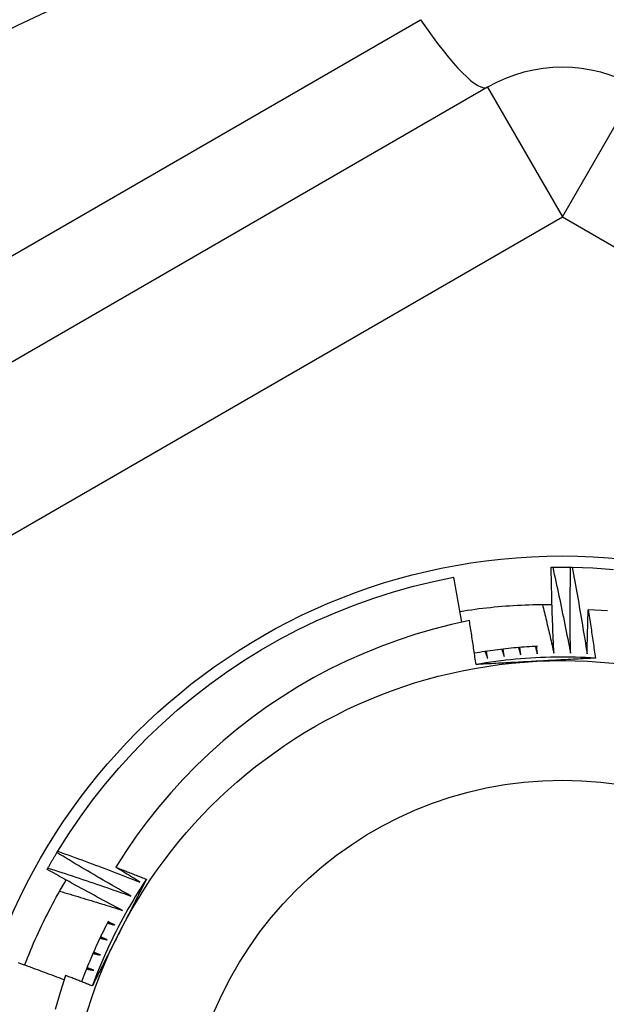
# Model space of a CAD drawing. Header units: inches. Extents: x 32 to 80, y 14.9 to 43.2.
# Tile 35 of 63: x 46.768 to 46.922, y 40.671 to 40.93. Entities that reach past the tile are written whole.
import ezdxf

# ---------------------------------------------------------------- set-up
doc = ezdxf.new("R2010")
doc.units = ezdxf.units.IN
doc.header["$MEASUREMENT"] = 0
doc.layers.add('Visible Edges(ANSI)', color=7, linetype='Continuous', lineweight=25)
doc.layers.add('Visible Tangent Edges(ANSI)', color=7, linetype='Continuous', lineweight=25)

msp = doc.modelspace()

# ---------------------------------------------------------------- linework, layer by layer
at = {"layer": 'Visible Edges(ANSI)'}
for p, q in [((46.89119983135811, 40.91223617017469), (46.67663290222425, 40.78835589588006)), ((46.90793898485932, 40.78586403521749), (46.90835256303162, 40.78587132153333)), ((46.91305807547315, 40.78587675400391), (46.91347166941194, 40.7858704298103)), ((46.77774635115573, 40.71074217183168), (46.77796057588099, 40.71109602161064)), ((46.77517349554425, 40.70631660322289), (46.77537596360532, 40.70667730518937))]:
    msp.add_line(p, q, dxfattribs=at)
at = {"layer": 'Visible Edges(ANSI)', "flags": 128}
for points in [[(46.90864910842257, 40.76325503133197), (46.90860577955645, 40.76419625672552), (46.90856364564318, 40.76513756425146), (46.90852270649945, 40.76607895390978), (46.90848296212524, 40.76702041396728), (46.90844441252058, 40.76796195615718), (46.90840705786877, 40.76890356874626), (46.90837089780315, 40.76984525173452), (46.90833593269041, 40.77078701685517), (46.90830216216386, 40.77172885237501), (46.90826958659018, 40.77267075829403), (46.90823820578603, 40.77361272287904), (46.9082080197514, 40.77455476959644), (46.90817902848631, 40.77549688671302), (46.90815123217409, 40.77643906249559), (46.90812463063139, 40.77738129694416), (46.90809922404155, 40.7783235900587), (46.90807501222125, 40.77926595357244), (46.90805199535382, 40.78020836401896), (46.90803017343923, 40.78115084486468), (46.90800954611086, 40.78209337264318), (46.90799011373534, 40.78303595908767), (46.90797187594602, 40.78397859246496), (46.90795483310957, 40.78492129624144), (46.90793898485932, 40.78586403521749)], [(46.90835256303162, 40.78587132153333), (46.90854860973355, 40.78587439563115), (46.90874465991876, 40.78587721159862), (46.90894071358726, 40.78587979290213), (46.90913677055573, 40.7858821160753), (46.90933283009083, 40.78588420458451), (46.9095288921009, 40.78588603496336), (46.90972495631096, 40.78588761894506), (46.90992102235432, 40.78588895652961), (46.91011708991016, 40.785890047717), (46.9103131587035, 40.78589089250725), (46.91050922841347, 40.78589149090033), (46.91070529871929, 40.78589184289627), (46.91090136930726, 40.78589194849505), (46.911097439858, 40.78589179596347), (46.91129351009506, 40.78589140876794), (46.91148957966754, 40.78589076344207), (46.91168564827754, 40.78588988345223), (46.91188171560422, 40.78588874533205), (46.91207778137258, 40.78588737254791), (46.91227384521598, 40.78588574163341), (46.91246990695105, 40.78588386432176), (46.91266596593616, 40.78588174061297), (46.91286202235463, 40.78587937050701), (46.91305807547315, 40.78587675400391)], [(46.90835256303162, 40.78587132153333), (46.90856068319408, 40.78493237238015), (46.90876763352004, 40.78399312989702), (46.90897341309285, 40.78305359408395), (46.90917802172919, 40.78211376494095), (46.90938145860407, 40.78117365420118), (46.90958372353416, 40.78023323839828), (46.90978481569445, 40.77929255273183), (46.90998473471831, 40.77835156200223), (46.91018347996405, 40.77741030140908), (46.91038105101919, 40.776468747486), (46.91057744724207, 40.77552691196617), (46.91077266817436, 40.77458479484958), (46.91096671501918, 40.77364238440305), (46.91115958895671, 40.77269968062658), (46.91135128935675, 40.77175667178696), (46.91154181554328, 40.77081338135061), (46.91173116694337, 40.76986979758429), (46.91191934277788, 40.76892592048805), (46.91210634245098, 40.76798175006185), (46.91229216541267, 40.76703729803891), (46.91247681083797, 40.76609255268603), (46.91266027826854, 40.76514752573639), (46.91284256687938, 40.76420221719), (46.91302367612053, 40.76325662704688)], [(46.91302367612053, 40.76325662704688), (46.91301134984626, 40.76419876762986), (46.91300022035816, 40.76514095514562), (46.9129902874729, 40.76608317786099), (46.91298155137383, 40.76702543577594), (46.91297401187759, 40.76796774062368), (46.9129676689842, 40.76891006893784), (46.91296252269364, 40.76985244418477), (46.91295857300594, 40.7707948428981), (46.91295581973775, 40.77173727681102), (46.9129542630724, 40.77267973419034), (46.91295390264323, 40.77362223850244), (46.9129547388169, 40.77456476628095), (46.91295677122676, 40.77550731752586), (46.91296000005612, 40.77644989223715), (46.91296442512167, 40.77739250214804), (46.91297004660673, 40.77833512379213), (46.91297686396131, 40.77927776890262), (46.9129848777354, 40.78022042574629), (46.91299408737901, 40.78116310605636), (46.9130044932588, 40.78210580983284), (46.91301609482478, 40.78304852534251), (46.91302889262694, 40.78399125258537), (46.91304288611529, 40.78493400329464), (46.91305807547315, 40.78587675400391)], [(46.91347166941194, 40.7858704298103), (46.91891045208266, 40.78568471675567), (46.92433940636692, 40.78530882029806)], [(46.91347166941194, 40.7858704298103), (46.91364877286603, 40.78492513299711), (46.91382469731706, 40.78397958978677), (46.91399944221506, 40.78303378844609), (46.91417300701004, 40.78208774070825), (46.91434539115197, 40.78114143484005), (46.91451659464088, 40.7801948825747), (46.91468661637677, 40.779248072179), (46.91485545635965, 40.77830102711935), (46.91502311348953, 40.77735372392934), (46.91518958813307, 40.77640617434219), (46.91535487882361, 40.77545839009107), (46.91551898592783, 40.7745103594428), (46.91568190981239, 40.77356207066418), (46.91584365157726, 40.77261352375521), (46.9160042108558, 40.77166473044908), (46.91616358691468, 40.77071567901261), (46.91632177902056, 40.76976636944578), (46.91647878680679, 40.76881680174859), (46.91663460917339, 40.76786699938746), (46.91678924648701, 40.76691693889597), (46.916942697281, 40.76596663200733), (46.9170949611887, 40.76501607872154), (46.91724603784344, 40.76406527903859), (46.91739592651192, 40.76311423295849)], [(46.77796057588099, 40.71109602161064), (46.78086609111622, 40.71569741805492), (46.78393081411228, 40.72019433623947), (46.78715100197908, 40.72458127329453), (46.79052272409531, 40.72885284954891), (46.79404182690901, 40.73300384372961), (46.79770401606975, 40.73702916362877), (46.8015047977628, 40.74092389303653), (46.80543952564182, 40.74468324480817), (46.80950337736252, 40.74830263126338), (46.81369137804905, 40.75177761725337), (46.81799840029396, 40.75510393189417), (46.82241917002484, 40.75827752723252), (46.82694826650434, 40.76129449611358), (46.83158015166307, 40.76415115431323), (46.83630915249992, 40.76684399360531), (46.84112947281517, 40.76936972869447), (46.84603521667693, 40.77172526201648), (46.85102037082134, 40.77390770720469), (46.85607883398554, 40.77591440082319), (46.86120441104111, 40.77774286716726), (46.86639082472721, 40.77939087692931), (46.87163172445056, 40.78085642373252), (46.87692069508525, 40.78213770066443), (46.88225125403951, 40.78323313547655)], [(46.88440268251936, 40.77140078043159), (46.88431688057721, 40.77189438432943), (46.88423074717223, 40.77238795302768), (46.88414427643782, 40.77288145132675), (46.88405747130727, 40.77337491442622), (46.88397033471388, 40.77386831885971), (46.88388286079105, 40.77436167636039), (46.88379505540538, 40.7748549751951), (46.88370691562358, 40.77534822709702), (46.88361844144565, 40.77584143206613), (46.88352963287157, 40.77633457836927), (46.88344048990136, 40.77682767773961), (46.88335101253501, 40.77732071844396), (46.88326120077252, 40.77781371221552), (46.88317105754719, 40.77830664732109), (46.88308057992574, 40.77879953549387), (46.88298976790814, 40.77929236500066), (46.8828986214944, 40.77978514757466), (46.88280714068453, 40.78027788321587), (46.88271532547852, 40.78077056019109), (46.88262317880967, 40.78126317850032), (46.88253069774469, 40.78175574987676), (46.88243788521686, 40.78224826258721), (46.88234473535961, 40.78274072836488), (46.88225125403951, 40.78323313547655)], [(46.88390313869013, 40.7742474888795), (46.88490645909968, 40.77440444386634), (46.88591069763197, 40.77455440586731), (46.88691581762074, 40.77469737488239), (46.8879217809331, 40.77483333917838), (46.88892855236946, 40.77496231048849), (46.88993609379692, 40.77508427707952), (46.89094437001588, 40.77519923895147), (46.89195334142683, 40.77530718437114), (46.89296297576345, 40.77540811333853), (46.89397323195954, 40.77550202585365), (46.89498407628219, 40.7755889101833), (46.89599547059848, 40.77566876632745), (46.89700737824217, 40.77574159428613), (46.89801976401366, 40.77580738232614), (46.89903258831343, 40.77586614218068), (46.9000458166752, 40.77591785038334), (46.9010594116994, 40.77596250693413), (46.90207333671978, 40.77600012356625), (46.90308755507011, 40.77603068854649), (46.90410203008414, 40.77605419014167), (46.90511672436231, 40.77607062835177), (46.90613160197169, 40.7760800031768), (46.90714662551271, 40.77608231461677), (46.90816175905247, 40.77607753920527)], [(46.90564532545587, 40.7760763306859), (46.90577483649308, 40.77554333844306), (46.90590396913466, 40.77501024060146), (46.90603272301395, 40.77447704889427), (46.90616109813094, 40.7739437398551), (46.90628909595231, 40.77341032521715), (46.9064167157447, 40.77287679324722), (46.90654395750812, 40.77234316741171), (46.90667082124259, 40.77180942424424), (46.90679730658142, 40.77127557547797), (46.90692341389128, 40.77074160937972), (46.90704914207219, 40.7702075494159), (46.90717449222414, 40.76967337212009), (46.90729946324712, 40.7691390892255), (46.90742405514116, 40.76860470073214), (46.90754826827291, 40.76807020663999), (46.9076721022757, 40.76753560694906), (46.90779555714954, 40.76700090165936), (46.90791863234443, 40.76646609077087), (46.90804132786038, 40.76593117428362), (46.9081636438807, 40.76539615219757), (46.90828558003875, 40.76486103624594), (46.90840713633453, 40.76432580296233), (46.90852831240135, 40.76379046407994), (46.90864910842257, 40.76325503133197)], [(46.91739592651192, 40.76311423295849), (46.91740528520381, 40.76359351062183), (46.91741495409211, 40.76407278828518), (46.91742493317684, 40.76455205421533), (46.91743522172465, 40.76503133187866), (46.91744582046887, 40.76551060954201), (46.9174567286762, 40.76598988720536), (46.91746794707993, 40.7664691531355), (46.91747947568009, 40.76694843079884), (46.91749131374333, 40.76742769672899), (46.917503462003, 40.76790697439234), (46.91751591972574, 40.76838624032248), (46.91752868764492, 40.76886550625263), (46.91754176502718, 40.76934477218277), (46.91755515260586, 40.76982403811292), (46.91756884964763, 40.77030330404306), (46.91758285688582, 40.7707825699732), (46.91759717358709, 40.77126182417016), (46.91761180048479, 40.7717410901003), (46.91762673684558, 40.77222034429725), (46.91764198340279, 40.77269959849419), (46.91765753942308, 40.77317885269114), (46.91767340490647, 40.77365810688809), (46.91768958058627, 40.77413734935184), (46.91770606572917, 40.77461659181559)], [(46.92273859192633, 40.77442737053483), (46.91770606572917, 40.77461659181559)], [(46.91770606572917, 40.77461659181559), (46.91778920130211, 40.77408914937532), (46.91787196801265, 40.77356163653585), (46.91795436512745, 40.77303406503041), (46.91803639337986, 40.77250643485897), (46.91811805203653, 40.77197873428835), (46.91819934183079, 40.77145098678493), (46.91828026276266, 40.77092316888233), (46.91836081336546, 40.77039529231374), (46.91844099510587, 40.76986735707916), (46.91852080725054, 40.7693393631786), (46.9186002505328, 40.76881131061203), (46.91867932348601, 40.76828318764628), (46.91875802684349, 40.76775501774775), (46.91883636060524, 40.76722677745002), (46.91891432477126, 40.76669847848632), (46.91899191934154, 40.76617013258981), (46.91906914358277, 40.76564171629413), (46.91914599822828, 40.76511324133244), (46.91922248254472, 40.76458471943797), (46.91929859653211, 40.76405612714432), (46.91937434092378, 40.76352747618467), (46.91944971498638, 40.76299877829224), (46.91952471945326, 40.76247001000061), (46.91959935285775, 40.76194118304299)], [(46.88640537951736, 40.77181882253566), (46.88164898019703, 40.77077702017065), (46.87693498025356, 40.76957545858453), (46.87226742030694, 40.76821541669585), (46.86765033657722, 40.76669813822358), (46.86308776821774, 40.76502490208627), (46.85858375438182, 40.76319697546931), (46.85414232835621, 40.76121561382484), (46.84976753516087, 40.75908209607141), (46.84546341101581, 40.7567976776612), (46.84123427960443, 40.75436380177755), (46.83709341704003, 40.75178767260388), (46.8330487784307, 40.749074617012), (46.82910369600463, 40.74622736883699), (46.82526149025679, 40.74324872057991), (46.82152548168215, 40.74014140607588), (46.81789899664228, 40.73690820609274), (46.81438536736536, 40.73355185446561), (46.81098790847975, 40.73007514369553), (46.80770994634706, 40.72648080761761), (46.80455479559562, 40.72277161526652), (46.80152580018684, 40.71895032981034), (46.79863005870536, 40.71502497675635), (46.79587608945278, 40.71100726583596), (46.7932660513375, 40.7069011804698)], [(46.88814849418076, 40.76025434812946), (46.88807951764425, 40.76073678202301), (46.88801022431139, 40.76121918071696), (46.88794061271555, 40.76170152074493), (46.88787068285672, 40.76218381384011), (46.8878004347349, 40.76266604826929), (46.88772986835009, 40.76314824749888), (46.88765898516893, 40.76363037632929), (46.8875877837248, 40.76411246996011), (46.88751626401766, 40.76459450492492), (46.8874444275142, 40.76507649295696), (46.88737227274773, 40.76555842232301), (46.88729980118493, 40.76604030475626), (46.88722701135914, 40.76652214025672), (46.887153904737, 40.7670039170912), (46.88708047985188, 40.76748564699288), (46.88700673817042, 40.76796731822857), (46.88693267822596, 40.76844894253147), (46.88685830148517, 40.76893050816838), (46.88678360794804, 40.7694120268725), (46.88670859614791, 40.76989348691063), (46.88663326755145, 40.77037490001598), (46.88655762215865, 40.77085626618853), (46.88648165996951, 40.77133756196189), (46.88640537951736, 40.77181882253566)], [(46.90431326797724, 40.76506242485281), (46.90361808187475, 40.76502670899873), (46.9029230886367, 40.76498739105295), (46.90222830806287, 40.76494450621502), (46.90153375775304, 40.76489801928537), (46.90083945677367, 40.7648479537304), (46.90014542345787, 40.7647943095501), (46.89945167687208, 40.76473707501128), (46.89875823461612, 40.76467626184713), (46.89806511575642, 40.76461187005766), (46.89737233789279, 40.76454389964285), (46.89667992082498, 40.76447236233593), (46.8959878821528, 40.76439723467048), (46.89529623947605, 40.7643185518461), (46.89460501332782, 40.76423629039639), (46.89391422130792, 40.76415046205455), (46.89322388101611, 40.76406107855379), (46.89253401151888, 40.76396812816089), (46.891844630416, 40.76387161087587), (46.89115575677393, 40.76377153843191), (46.89046740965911, 40.76366791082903), (46.88977960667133, 40.76356073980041), (46.8890923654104, 40.76345001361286), (46.88840570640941, 40.76333573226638), (46.88771964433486, 40.76321791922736)], [(46.89053151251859, 40.76367771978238), (46.8905603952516, 40.76359998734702), (46.89058926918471, 40.76352225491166), (46.89061813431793, 40.7634445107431), (46.89064699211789, 40.76336676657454), (46.89067584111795, 40.76328902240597), (46.89070468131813, 40.76321127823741), (46.8907335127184, 40.76313352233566), (46.89076233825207, 40.7630557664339), (46.89079115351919, 40.76297801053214), (46.89081996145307, 40.76290024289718), (46.89084876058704, 40.76282247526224), (46.89087755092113, 40.76274470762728), (46.89090633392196, 40.76266692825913), (46.89093510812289, 40.76258916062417), (46.89096387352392, 40.76251136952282), (46.8909926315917, 40.76243359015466), (46.89102138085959, 40.76235579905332), (46.89105012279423, 40.76227800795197), (46.89107885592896, 40.76220021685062), (46.8911075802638, 40.76212241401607), (46.89113629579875, 40.76204461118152), (46.89116500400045, 40.76196680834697), (46.89119370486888, 40.76188900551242), (46.89122239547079, 40.76181119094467)], [(46.89122239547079, 40.76181119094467), (46.89120799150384, 40.76189112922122), (46.89119359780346, 40.76197107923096), (46.89117921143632, 40.76205102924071), (46.89116483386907, 40.76213097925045), (46.89115046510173, 40.7622109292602), (46.89113610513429, 40.76229087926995), (46.89112175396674, 40.76237084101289), (46.89110741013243, 40.76245079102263), (46.89109307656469, 40.76253075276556), (46.89107875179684, 40.76261071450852), (46.89106443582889, 40.76269067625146), (46.89105012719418, 40.7627706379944), (46.89103582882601, 40.76285059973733), (46.89102153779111, 40.76293056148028), (46.89100725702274, 40.76301053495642), (46.89099298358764, 40.76309050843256), (46.89097872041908, 40.7631704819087), (46.89096446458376, 40.76325045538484), (46.890950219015, 40.76333042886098), (46.89093598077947, 40.76341040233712), (46.89092175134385, 40.76349038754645), (46.89090753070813, 40.76357036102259), (46.8908933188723, 40.76365034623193), (46.89087911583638, 40.76373033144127)], [(46.89492980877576, 40.76427539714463), (46.89495611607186, 40.76419676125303), (46.8949824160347, 40.76411811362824), (46.89500870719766, 40.76403946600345), (46.89503499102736, 40.76396081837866), (46.8950612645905, 40.76388215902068), (46.89508753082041, 40.76380351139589), (46.89511378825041, 40.7637248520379), (46.89514003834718, 40.76364618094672), (46.89516627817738, 40.76356752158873), (46.89519251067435, 40.76348885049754), (46.89521873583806, 40.76341017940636), (46.89524495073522, 40.76333149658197), (46.89527115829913, 40.76325282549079), (46.89529735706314, 40.76317414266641), (46.89532354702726, 40.76309544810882), (46.89534972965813, 40.76301676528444), (46.89537590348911, 40.76293807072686), (46.89540206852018, 40.76285937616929), (46.89542822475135, 40.76278068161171), (46.89545437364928, 40.76270197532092), (46.89548051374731, 40.76262326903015), (46.89550664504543, 40.76254456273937), (46.89553276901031, 40.76246585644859), (46.8955588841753, 40.76238713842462)], [(46.8955588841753, 40.76238713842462), (46.89554711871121, 40.76246751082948), (46.89553536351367, 40.76254789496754), (46.89552361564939, 40.76262826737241), (46.89551187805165, 40.76270865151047), (46.89550014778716, 40.76278902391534), (46.89548842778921, 40.76286940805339), (46.89547671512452, 40.76294979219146), (46.89546501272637, 40.76303017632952), (46.89545331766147, 40.76311056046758), (46.89544163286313, 40.76319095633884), (46.89542995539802, 40.7632713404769), (46.89541828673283, 40.76335173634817), (46.89540662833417, 40.76343213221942), (46.89539497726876, 40.76351251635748), (46.89538333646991, 40.76359291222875), (46.8953717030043, 40.76367330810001), (46.89536007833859, 40.76375371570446), (46.89534846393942, 40.76383411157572), (46.89533685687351, 40.76391450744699), (46.8953252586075, 40.76399491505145), (46.89531367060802, 40.7640753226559), (46.8953020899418, 40.76415571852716), (46.89529051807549, 40.76423612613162), (46.89527895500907, 40.76431653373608)], [(46.89934539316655, 40.764727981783), (46.89936909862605, 40.76464852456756), (46.89939279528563, 40.76456905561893), (46.89941648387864, 40.76448958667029), (46.89944016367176, 40.76441011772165), (46.8994638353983, 40.76433063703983), (46.89948749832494, 40.76425115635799), (46.89951115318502, 40.76417167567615), (46.89953479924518, 40.76409219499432), (46.89955843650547, 40.76401271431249), (46.89958206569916, 40.76393322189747), (46.89960568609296, 40.76385372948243), (46.89962929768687, 40.7637742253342), (46.8996529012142, 40.76369473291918), (46.89967649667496, 40.76361522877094), (46.89970008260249, 40.76353572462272), (46.89972366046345, 40.76345622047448), (46.89974723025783, 40.76337670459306), (46.89977079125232, 40.76329718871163), (46.89979434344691, 40.76321767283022), (46.89981788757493, 40.76313815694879), (46.89984142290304, 40.76305862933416), (46.89986495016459, 40.76297911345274), (46.89988846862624, 40.76289958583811), (46.89991197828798, 40.76282004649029)], [(46.89991197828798, 40.76282004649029), (46.89990286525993, 40.76290077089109), (46.89989376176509, 40.76298148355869), (46.89988466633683, 40.76306220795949), (46.89987557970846, 40.76314293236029), (46.89986650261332, 40.76322365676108), (46.89985743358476, 40.76330438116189), (46.89984837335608, 40.76338510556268), (46.89983932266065, 40.76346582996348), (46.89983028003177, 40.76354655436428), (46.89982124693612, 40.76362729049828), (46.89981222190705, 40.76370801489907), (46.89980320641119, 40.76378875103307), (46.89979419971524, 40.76386947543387), (46.89978520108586, 40.76395021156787), (46.8997762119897, 40.76403094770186), (46.89976723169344, 40.76411168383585), (46.89975825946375, 40.76419241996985), (46.89974929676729, 40.76427315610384), (46.89974034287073, 40.76435390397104), (46.89973139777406, 40.76443464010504), (46.8997224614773, 40.76451538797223), (46.89971353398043, 40.76459612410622), (46.89970461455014, 40.76467687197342), (46.89969570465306, 40.76475761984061)], [(46.90377348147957, 40.76503500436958), (46.90379455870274, 40.76495479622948), (46.90381562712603, 40.76487459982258), (46.90383668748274, 40.76479439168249), (46.90385773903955, 40.76471418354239), (46.90387878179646, 40.76463397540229), (46.90389981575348, 40.764553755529), (46.90392084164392, 40.76447353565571), (46.90394185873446, 40.76439331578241), (46.90396286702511, 40.76431309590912), (46.90398386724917, 40.76423287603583), (46.90400485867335, 40.76415264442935), (46.90402584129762, 40.76407241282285), (46.904046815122, 40.76399218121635), (46.9040677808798, 40.76391194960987), (46.9040887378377, 40.76383170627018), (46.90410968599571, 40.76375147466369), (46.90413062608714, 40.763671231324), (46.90415155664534, 40.76359097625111), (46.9041724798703, 40.76351073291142), (46.90419339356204, 40.76343047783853), (46.9042142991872, 40.76335022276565), (46.90423519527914, 40.76326996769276), (46.90425608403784, 40.76318971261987), (46.9042769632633, 40.76310944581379)], [(46.9042769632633, 40.76310944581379), (46.90427051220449, 40.76319042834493), (46.90426406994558, 40.76327139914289), (46.90425763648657, 40.76335236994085), (46.90425121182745, 40.763433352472), (46.90424479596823, 40.76351433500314), (46.90423838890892, 40.76359530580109), (46.9042319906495, 40.76367628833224), (46.9042256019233, 40.7637572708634), (46.90421922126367, 40.76383825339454), (46.90421285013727, 40.76391923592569), (46.90420648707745, 40.76400021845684), (46.90420013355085, 40.764081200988), (46.90419378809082, 40.76416218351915), (46.90418745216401, 40.76424317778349), (46.9041811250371, 40.76432416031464), (46.90417480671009, 40.76440515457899), (46.90416849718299, 40.76448613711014), (46.90416219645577, 40.76456713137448), (46.90415590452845, 40.76464811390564), (46.90414962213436, 40.76472910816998), (46.90414334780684, 40.76481010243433), (46.90413708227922, 40.76489109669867), (46.90413082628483, 40.76497209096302), (46.90412457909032, 40.76505308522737)], [(46.91959925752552, 40.76193810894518), (46.91828621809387, 40.76201750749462), (46.91697243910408, 40.76208372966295), (46.91565805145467, 40.76213679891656), (46.91434318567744, 40.76217671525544), (46.91302797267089, 40.762203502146), (46.91171254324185, 40.76221718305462), (46.91039702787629, 40.76221775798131), (46.90908155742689, 40.76220526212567), (46.90776626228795, 40.76217968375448), (46.90645127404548, 40.76214105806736), (46.90513672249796, 40.76208939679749), (46.90382273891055, 40.76202471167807), (46.90250945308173, 40.76194701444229), (46.90119699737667, 40.76185632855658), (46.89988550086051, 40.7617526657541), (46.89857509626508, 40.76163603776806), (46.89726591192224, 40.76150646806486), (46.89595807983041, 40.7613639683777), (46.89465173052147, 40.76120855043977), (46.89334699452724, 40.76104023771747), (46.89204400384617, 40.76085903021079), (46.89074288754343, 40.76066496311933), (46.88944377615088, 40.7604580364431), (46.88814680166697, 40.76023827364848)], [(46.90395688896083, 40.76110218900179), (46.9032955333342, 40.76106714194), (46.90263448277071, 40.76103209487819), (46.90197372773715, 40.76099705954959), (46.90131325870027, 40.76096203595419), (46.90065306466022, 40.76092698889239), (46.8999931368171, 40.76089195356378), (46.89933346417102, 40.76085689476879), (46.89867403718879, 40.76082181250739), (46.89801484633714, 40.7607867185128), (46.89735588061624, 40.76075160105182), (46.89669713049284, 40.76071643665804), (46.89603858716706, 40.76068124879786), (46.89538023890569, 40.7606460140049), (46.89472207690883, 40.76061073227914), (46.89406409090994, 40.7605754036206), (46.89340627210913, 40.76054001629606), (46.89274860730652, 40.76050457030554), (46.89209109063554, 40.76046905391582), (46.89143370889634, 40.76043346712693), (46.89077645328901, 40.76039780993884), (46.89011931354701, 40.76036208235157), (46.88946228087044, 40.76032626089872), (46.88880534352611, 40.76029034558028), (46.88814849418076, 40.76025434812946)], [(46.91959935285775, 40.76194118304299), (46.91894937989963, 40.76190554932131), (46.91829933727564, 40.761869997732), (46.91764921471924, 40.76183454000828), (46.91699899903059, 40.76179917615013), (46.91634867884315, 40.76176388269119), (46.91569824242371, 40.76172867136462), (46.91504767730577, 40.76169353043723), (46.91439697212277, 40.76165844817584), (46.91374611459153, 40.76162343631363), (46.91309509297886, 40.76158848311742), (46.91244389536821, 40.76155357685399), (46.91179250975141, 40.76151870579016), (46.91114092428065, 40.76148389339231), (46.91048912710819, 40.76144910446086), (46.90983710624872, 40.76141436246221), (46.90918484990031, 40.76137963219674), (46.90853234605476, 40.76134492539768), (46.90787958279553, 40.76131024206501), (46.90722654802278, 40.76127557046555), (46.90657323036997, 40.76124089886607), (46.90591961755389, 40.7612062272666), (46.90526569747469, 40.76117155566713), (46.90461145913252, 40.76113688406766), (46.90395688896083, 40.76110218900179)], [(46.77537596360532, 40.70667730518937), (46.77547226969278, 40.706848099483), (46.77556878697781, 40.70701876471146), (46.77566551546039, 40.70718931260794), (46.77576246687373, 40.70735973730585), (46.77585962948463, 40.70753003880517), (46.7759570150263, 40.70770021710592), (46.77605460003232, 40.70787027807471), (46.77615240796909, 40.7080402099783), (46.77625042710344, 40.70821001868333), (46.77634866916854, 40.70837970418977), (46.7764471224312, 40.70854926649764), (46.77654577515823, 40.70871870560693), (46.776644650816, 40.70888802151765), (46.77674374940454, 40.70905720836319), (46.77684304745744, 40.70922627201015), (46.7769425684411, 40.70939521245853), (46.77704230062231, 40.70956402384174), (46.77714223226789, 40.70973271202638), (46.77724238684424, 40.70990127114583), (46.77734276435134, 40.71006970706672), (46.7774433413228, 40.71023801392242), (46.77754412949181, 40.71040619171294), (46.77764512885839, 40.7105742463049), (46.77774635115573, 40.71074217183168)], [(46.79725625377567, 40.69929509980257), (46.79643668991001, 40.69976001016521), (46.79561771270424, 40.70022596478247), (46.79479929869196, 40.70069297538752), (46.79398145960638, 40.70116104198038), (46.79316419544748, 40.70163015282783), (46.79234750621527, 40.70210031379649), (46.79153139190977, 40.70257152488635), (46.79071585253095, 40.70304378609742), (46.78990088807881, 40.70351709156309), (46.78908651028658, 40.70399144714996), (46.78827270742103, 40.70446685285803), (46.78745949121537, 40.70494330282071), (46.78664684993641, 40.70542080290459), (46.78583478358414, 40.70589934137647), (46.78502330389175, 40.70637892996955), (46.78421241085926, 40.70685956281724), (46.78340210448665, 40.70734123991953), (46.78259237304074, 40.70782396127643), (46.78178323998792, 40.70830772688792), (46.78097468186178, 40.70879253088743), (46.78016672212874, 40.70927837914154), (46.77935933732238, 40.70976527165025), (46.77855255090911, 40.71025320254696), (46.77774635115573, 40.71074217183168)], [(46.77796057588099, 40.71109602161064), (46.77886600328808, 40.7107717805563), (46.77977106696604, 40.71044638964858), (46.78067574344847, 40.71011985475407), (46.78158004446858, 40.70979217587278), (46.78248397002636, 40.7094633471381), (46.7833875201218, 40.70913337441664), (46.78429068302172, 40.7088022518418), (46.78519347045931, 40.70846999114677), (46.78609585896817, 40.70813658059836), (46.78699787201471, 40.70780202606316), (46.78789950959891, 40.70746632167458), (46.78880074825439, 40.70712947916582), (46.78970159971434, 40.70679148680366), (46.79060208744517, 40.70645233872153), (46.79150219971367, 40.70611204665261), (46.79240193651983, 40.70577059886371), (46.79330128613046, 40.70542800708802), (46.79420026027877, 40.70508425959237), (46.79509885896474, 40.70473936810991), (46.7959970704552, 40.70439332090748), (46.79689489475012, 40.70404612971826), (46.79779233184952, 40.70369778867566), (46.79868938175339, 40.70334829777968), (46.79958603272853, 40.7029976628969)], [(46.79504959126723, 40.69551786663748), (46.79421517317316, 40.69595554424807), (46.79338129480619, 40.69639429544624), (46.79254795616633, 40.69683412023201), (46.79171515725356, 40.69727500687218), (46.79088289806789, 40.69771696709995), (46.79005117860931, 40.69815999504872), (46.78921999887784, 40.69860409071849), (46.78838935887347, 40.69904925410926), (46.78755925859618, 40.69949547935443), (46.7867297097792, 40.6999427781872), (46.78590070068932, 40.70039113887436), (46.78507223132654, 40.70084056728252), (46.78424431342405, 40.70129105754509), (46.78341694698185, 40.70174260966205), (46.78259012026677, 40.70219522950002), (46.78176385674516, 40.70264891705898), (46.78093812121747, 40.70310366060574), (46.78011294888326, 40.70355946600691), (46.77928832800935, 40.70401633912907), (46.77846425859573, 40.70447426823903), (46.77764074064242, 40.70493326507), (46.7768177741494, 40.70539331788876), (46.77599535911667, 40.70585442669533), (46.77517349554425, 40.70631660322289)], [(46.77537596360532, 40.70667730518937), (46.7762915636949, 40.70638304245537), (46.77720683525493, 40.70608762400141), (46.77812177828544, 40.70579104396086), (46.7790363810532, 40.70549329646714), (46.77995064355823, 40.70519439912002), (46.78086457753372, 40.70489433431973), (46.78177817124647, 40.70459311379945), (46.78269142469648, 40.7042907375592), (46.78360433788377, 40.70398719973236), (46.78451691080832, 40.70368250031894), (46.78542913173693, 40.70337664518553), (46.786341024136, 40.70306962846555), (46.78725255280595, 40.70276145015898), (46.78816375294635, 40.70245212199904), (46.78907458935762, 40.70214162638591), (46.78998507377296, 40.7018299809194), (46.79089521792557, 40.70151717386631), (46.79180501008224, 40.70120320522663), (46.79271443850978, 40.70088808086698), (46.79362351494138, 40.70057180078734), (46.79453223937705, 40.70025435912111), (46.79544060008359, 40.69993576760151), (46.7963486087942, 40.69961600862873), (46.79725625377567, 40.69929509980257)], [(46.7932660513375, 40.7069011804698), (46.79360178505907, 40.70676995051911), (46.79393746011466, 40.70663855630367), (46.79427306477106, 40.70650700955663), (46.79460862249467, 40.70637529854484), (46.79494410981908, 40.70624342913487), (46.79527955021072, 40.70611140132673), (46.79561492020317, 40.70597921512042), (46.79595023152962, 40.70584686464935), (46.79628548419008, 40.70571435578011), (46.79662066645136, 40.70558169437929), (46.79695579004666, 40.7054488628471), (46.79729086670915, 40.70531587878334), (46.79762587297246, 40.70518273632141), (46.79796080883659, 40.70504942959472), (46.79829569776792, 40.70491597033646), (46.79863051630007, 40.70478234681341), (46.79896527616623, 40.70464856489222), (46.79929997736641, 40.70451461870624), (46.79963461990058, 40.70438051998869), (46.79996920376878, 40.70424625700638), (46.80030371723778, 40.70411184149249), (46.8006381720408, 40.70397726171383), (46.80097256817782, 40.703842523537), (46.80130689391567, 40.70370762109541)], [(46.79958603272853, 40.7029976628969), (46.79932195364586, 40.70315902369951), (46.79905793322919, 40.70332050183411), (46.79879398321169, 40.70348209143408), (46.79853009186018, 40.70364378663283), (46.79826627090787, 40.70380559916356), (46.79800250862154, 40.70396752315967), (46.79773881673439, 40.70412955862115), (46.79747519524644, 40.70429169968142), (46.79721163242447, 40.70445395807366), (46.7969481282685, 40.70461632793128), (46.7966847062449, 40.70477880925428), (46.7964213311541, 40.70494140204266), (46.79615803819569, 40.70510410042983), (46.79589480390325, 40.70526691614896), (46.79563162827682, 40.70542984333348), (46.79536852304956, 40.70559288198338), (46.7951054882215, 40.70575602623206), (46.79484251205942, 40.70591928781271), (46.79457960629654, 40.70608266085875), (46.79431675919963, 40.70624613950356), (46.79405398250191, 40.70640973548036), (46.79379127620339, 40.70657343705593), (46.79352862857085, 40.70673725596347), (46.7932660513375, 40.7069011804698)], [(46.76923904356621, 40.68110509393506), (46.76961792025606, 40.68207226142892), (46.77000348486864, 40.68303685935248), (46.77039573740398, 40.68399884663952), (46.77079467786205, 40.68495819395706), (46.77120027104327, 40.6859148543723), (46.77161252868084, 40.68686879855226), (46.77203142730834, 40.68781999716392), (46.77245695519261, 40.68876840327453), (46.77288911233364, 40.68971399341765), (46.773327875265, 40.69065672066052), (46.77377324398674, 40.69159655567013), (46.77422519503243, 40.6925334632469), (46.77468371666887, 40.69346740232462), (46.77514882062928, 40.69439834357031), (46.77562047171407, 40.69532625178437), (46.77609866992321, 40.69625108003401), (46.77658340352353, 40.69717281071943), (46.77707466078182, 40.69809139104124), (46.77757241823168, 40.69900679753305), (46.77807668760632, 40.69991898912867), (46.77858744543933, 40.7008279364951), (46.77910467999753, 40.70173359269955), (46.77962836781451, 40.70263591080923), (46.78015825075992, 40.70353441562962)], [(46.80130952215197, 40.70370599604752), (46.80058423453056, 40.70260857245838), (46.79986999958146, 40.70150392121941), (46.79916684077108, 40.70039215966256), (46.7984748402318, 40.69927341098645), (46.79779403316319, 40.69814779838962), (46.79712446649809, 40.69701544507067), (46.79646621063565, 40.69587646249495), (46.79581931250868, 40.69473097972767), (46.79518380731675, 40.69357911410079), (46.79455976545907, 40.69242098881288), (46.79394723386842, 40.69125672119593), (46.79334625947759, 40.69008643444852), (46.79275690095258, 40.68891024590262), (46.79217920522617, 40.6877282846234), (46.79161324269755, 40.68654066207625), (46.79105903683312, 40.68534750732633), (46.79051665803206, 40.68414893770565), (46.78998614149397, 40.68294507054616), (46.78946756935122, 40.68173602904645), (46.78896096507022, 40.68052193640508), (46.78846639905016, 40.67930291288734), (46.78798390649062, 40.67807907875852), (46.7875135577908, 40.67685055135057), (46.78705538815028, 40.67561745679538)], [(46.80130689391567, 40.70370762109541), (46.80101277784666, 40.70312690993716), (46.80071854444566, 40.70254618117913), (46.8004241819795, 40.70196542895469), (46.80012971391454, 40.70138464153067), (46.79983510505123, 40.70080380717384), (46.79954039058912, 40.70022290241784), (46.79924553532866, 40.69964192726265), (46.79895056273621, 40.69906086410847), (46.79865546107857, 40.69847969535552), (46.79836021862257, 40.69789841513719), (46.7980648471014, 40.69731700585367), (46.79776934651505, 40.69673546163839), (46.79747371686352, 40.69615375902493), (46.79717793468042, 40.69557189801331), (46.79688202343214, 40.69498985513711), (46.7965859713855, 40.69440761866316), (46.79628976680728, 40.69382518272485), (46.79599342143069, 40.69324252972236), (46.79569693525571, 40.69265964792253), (46.79540030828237, 40.69207652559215), (46.79510351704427, 40.69149314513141), (46.79480658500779, 40.69090950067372), (46.79450950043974, 40.69032557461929), (46.79421226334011, 40.6897413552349)], [(46.77844965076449, 40.7005841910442), (46.77914330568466, 40.70038068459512), (46.77983680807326, 40.70017652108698), (46.7805301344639, 40.69997170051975), (46.78122328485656, 40.69976621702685), (46.78191627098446, 40.69956007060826), (46.78260908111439, 40.69935326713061), (46.78330171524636, 40.69914580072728), (46.78399417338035, 40.69893767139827), (46.78468646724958, 40.69872888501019), (46.78537858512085, 40.69851944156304), (46.78607052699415, 40.6983093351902), (46.78676229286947, 40.69809856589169), (46.78745388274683, 40.69788713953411), (46.78814529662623, 40.69767505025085), (46.78883653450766, 40.69746230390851), (46.78952758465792, 40.6972488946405), (46.79021847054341, 40.69703482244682), (46.79090916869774, 40.69682009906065), (46.7915996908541, 40.69660470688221), (46.7922900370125, 40.6963886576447), (46.79298019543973, 40.69617195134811), (46.793670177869, 40.69595458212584), (46.79435997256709, 40.6957365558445), (46.79504959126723, 40.69551786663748)], [(46.79130083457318, 40.69268713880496), (46.79096667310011, 40.69204156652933), (46.79063600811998, 40.69139419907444), (46.79030882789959, 40.69074505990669), (46.78998516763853, 40.69009416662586), (46.78966500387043, 40.68944153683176), (46.78934837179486, 40.6887871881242), (46.78903527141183, 40.68813114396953), (46.78872570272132, 40.68747342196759), (46.78841970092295, 40.68681404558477), (46.7881172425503, 40.68615302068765), (46.78781836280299, 40.68549037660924), (46.7875230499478, 40.68482613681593), (46.78723132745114, 40.68416030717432), (46.7869432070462, 40.68349291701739), (46.78665867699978, 40.68282398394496), (46.78637776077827, 40.68215353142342), (46.7861004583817, 40.68148156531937), (46.78582679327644, 40.68080812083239), (46.78555675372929, 40.68013320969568), (46.78529036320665, 40.67945685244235), (46.78502762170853, 40.67877906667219), (46.78476852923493, 40.67809987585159), (46.78451310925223, 40.67741929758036), (46.78426136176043, 40.67673735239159)], [(46.79105204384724, 40.69220732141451), (46.7911319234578, 40.69218503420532), (46.79121179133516, 40.69216274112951), (46.79129167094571, 40.69214043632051), (46.79137153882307, 40.69211812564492), (46.79145139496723, 40.69209580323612), (46.79153126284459, 40.69207347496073), (46.79161113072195, 40.69205113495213), (46.79169098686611, 40.69202878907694), (46.79177084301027, 40.69200643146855), (46.79185069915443, 40.69198406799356), (46.7919305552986, 40.69196169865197), (46.79201039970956, 40.69193931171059), (46.79209025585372, 40.69191692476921), (46.79217010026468, 40.69189452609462), (46.79224994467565, 40.69187211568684), (46.79232978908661, 40.69184969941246), (46.79240962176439, 40.69182727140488), (46.79248946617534, 40.69180483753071), (46.79256929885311, 40.69178239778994), (46.79264913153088, 40.69175994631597), (46.79272896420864, 40.6917374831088), (46.79280879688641, 40.69171501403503), (46.79288862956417, 40.69169253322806), (46.79296845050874, 40.6916700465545)], [(46.79296845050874, 40.6916700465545), (46.79289529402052, 40.69170535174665), (46.79282213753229, 40.6917406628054), (46.79274898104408, 40.69177597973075), (46.79267583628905, 40.6918113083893), (46.79260269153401, 40.69184664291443), (46.792529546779, 40.69188198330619), (46.79245641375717, 40.69191733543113), (46.79238328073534, 40.69195269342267), (46.79231014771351, 40.69198806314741), (46.79223702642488, 40.69202343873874), (46.79216390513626, 40.69205882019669), (46.79209078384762, 40.69209421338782), (46.79201767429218, 40.69212961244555), (46.79194456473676, 40.69216501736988), (46.79187145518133, 40.69220043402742), (46.7917983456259, 40.69223585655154), (46.79172524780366, 40.69227129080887), (46.79165214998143, 40.69230673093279), (46.79157906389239, 40.69234217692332), (46.79150597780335, 40.69237763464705), (46.79143289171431, 40.69241309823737), (46.79135980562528, 40.69244856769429), (46.79128673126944, 40.6924840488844), (46.79121365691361, 40.69251953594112)], [(46.79421226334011, 40.6897413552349), (46.79391194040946, 40.68915107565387), (46.7936117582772, 40.68856107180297), (46.7933117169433, 40.68797132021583), (46.79301182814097, 40.68738182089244), (46.79271206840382, 40.68679256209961), (46.79241244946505, 40.68620352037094), (46.79211298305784, 40.68561470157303), (46.79181364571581, 40.68502608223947), (46.79151443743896, 40.68443765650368), (46.79121538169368, 40.68384941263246), (46.79091644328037, 40.6832613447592), (46.79061765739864, 40.68267342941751), (46.79031898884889, 40.6820856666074), (46.7900204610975, 40.68149804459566), (46.78972207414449, 40.6809105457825), (46.78942380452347, 40.68032316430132), (46.78912567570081, 40.67973588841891), (46.78882766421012, 40.67914870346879), (46.78852979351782, 40.67856160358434), (46.78823205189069, 40.67797457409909), (46.78793442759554, 40.67738760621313), (46.78763693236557, 40.67680068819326), (46.78733956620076, 40.67621380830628), (46.78704231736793, 40.67562695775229)], [(46.78908203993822, 40.68822972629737), (46.78916260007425, 40.68821007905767), (46.78924316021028, 40.68819042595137), (46.78932372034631, 40.68817076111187), (46.78940428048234, 40.68815109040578), (46.78948484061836, 40.68813141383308), (46.78956538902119, 40.68811172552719), (46.78964594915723, 40.6880920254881), (46.78972649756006, 40.68807231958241), (46.78980704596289, 40.68805260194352), (46.78988759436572, 40.68803287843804), (46.78996814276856, 40.68801314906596), (46.79004869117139, 40.68799340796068), (46.79012922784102, 40.68797365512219), (46.79020977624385, 40.68795389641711), (46.79029031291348, 40.68793412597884), (46.79037084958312, 40.68791434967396), (46.79045138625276, 40.68789456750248), (46.79053192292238, 40.68787477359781), (46.79061244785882, 40.68785496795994), (46.79069298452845, 40.68783515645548), (46.79077350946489, 40.6878153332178), (46.79085403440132, 40.68779550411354), (46.79093455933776, 40.68777566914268), (46.7910150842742, 40.68775581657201)], [(46.7910150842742, 40.68775581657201), (46.79094080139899, 40.68778869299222), (46.79086651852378, 40.68782158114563), (46.79079224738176, 40.68785446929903), (46.79071797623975, 40.68788736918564), (46.79064370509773, 40.68792028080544), (46.79056944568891, 40.68795319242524), (46.7904951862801, 40.68798612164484), (46.79042092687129, 40.68801905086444), (46.79034666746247, 40.68805199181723), (46.79027241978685, 40.68808494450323), (46.79019817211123, 40.68811789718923), (46.79012393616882, 40.68815086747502), (46.79004968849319, 40.68818383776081), (46.78997545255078, 40.6882168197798), (46.78990121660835, 40.68824981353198), (46.78982699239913, 40.68828280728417), (46.78975276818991, 40.68831581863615), (46.78967854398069, 40.68834882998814), (46.78960431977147, 40.68838185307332), (46.78953010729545, 40.6884148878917), (46.78945589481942, 40.68844792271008), (46.78938168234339, 40.68848096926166), (46.78930748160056, 40.68851402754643), (46.78923328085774, 40.6885470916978)], [(46.78724399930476, 40.68418944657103), (46.78732516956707, 40.68417246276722), (46.78740633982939, 40.68415546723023), (46.78748749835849, 40.68413847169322), (46.78756866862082, 40.68412145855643), (46.78764982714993, 40.68410444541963), (46.78773098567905, 40.68408741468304), (46.78781214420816, 40.68407037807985), (46.78789330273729, 40.68405333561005), (46.7879744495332, 40.68403628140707), (46.78805560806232, 40.68401922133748), (46.78813676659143, 40.68400214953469), (46.78821791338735, 40.68398507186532), (46.78829906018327, 40.68396798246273), (46.78838020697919, 40.68395088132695), (46.78846135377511, 40.68393377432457), (46.78854250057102, 40.6839166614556), (46.78862364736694, 40.68389953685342), (46.78870478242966, 40.68388240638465), (46.78878592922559, 40.68386526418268), (46.78886706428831, 40.68384811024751), (46.78894819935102, 40.68383095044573), (46.78902933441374, 40.68381378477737), (46.78911046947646, 40.6837966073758), (46.78919160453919, 40.68377941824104)], [(46.78919160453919, 40.68377941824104), (46.78911627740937, 40.68380983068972), (46.78904096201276, 40.68384025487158), (46.78896563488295, 40.68387067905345), (46.78889033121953, 40.68390112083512), (46.78881501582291, 40.68393156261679), (46.78873971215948, 40.68396202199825), (46.78866440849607, 40.68399248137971), (46.78858910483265, 40.68402295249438), (46.78851380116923, 40.68405342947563), (46.78843850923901, 40.68408391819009), (46.78836321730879, 40.68411441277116), (46.78828792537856, 40.68414491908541), (46.78821264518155, 40.68417543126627), (46.78813736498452, 40.68420595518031), (46.78806208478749, 40.68423647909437), (46.78798680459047, 40.68426702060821), (46.78791153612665, 40.68429756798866), (46.78783626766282, 40.68432812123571), (46.78776099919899, 40.68435868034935), (46.78768574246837, 40.6843892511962), (46.78761047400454, 40.68441982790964), (46.78753521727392, 40.68445041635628), (46.78745997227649, 40.68448101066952), (46.78738471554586, 40.68451161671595)], [(46.77959965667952, 40.67725993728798), (46.77897221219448, 40.67749780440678), (46.77834453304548, 40.67773510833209), (46.77771664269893, 40.67797185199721), (46.77708850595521, 40.67820803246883), (46.77646015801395, 40.67844365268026), (46.77583157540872, 40.67867870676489), (46.77520275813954, 40.67891319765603), (46.77457372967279, 40.67914712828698), (46.7739444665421, 40.67938049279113), (46.77331499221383, 40.6796132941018), (46.77268528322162, 40.67984552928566), (46.77205535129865, 40.68007720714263), (46.77142520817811, 40.68030831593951), (46.77079483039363, 40.6805388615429), (46.77016424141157, 40.68076883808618), (46.76953341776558, 40.68099825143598), (46.76890238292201, 40.68122710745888), (46.76827112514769, 40.68145538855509), (46.76763964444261, 40.68168311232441)], [(46.78749998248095, 40.67974515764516), (46.78742370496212, 40.6797730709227), (46.78734741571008, 40.67980099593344), (46.78727113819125, 40.67982893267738), (46.78719487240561, 40.67985687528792), (46.78711859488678, 40.67988482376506), (46.78704232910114, 40.67991278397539), (46.7869660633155, 40.67994075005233), (46.78688979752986, 40.67996872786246), (46.78681353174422, 40.67999671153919), (46.78673727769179, 40.68002470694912), (46.78666102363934, 40.68005270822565), (46.7865847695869, 40.68008071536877), (46.78650852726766, 40.68010873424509), (46.78643227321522, 40.68013675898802), (46.78635603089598, 40.68016479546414), (46.78627980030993, 40.68019283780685), (46.78620355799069, 40.68022089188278), (46.78612732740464, 40.68024895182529), (46.7860510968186, 40.6802770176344), (46.78597486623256, 40.68030509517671), (46.78589863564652, 40.68033317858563), (46.78582241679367, 40.68036127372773), (46.78574619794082, 40.68038937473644), (46.78566997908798, 40.68041748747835)], [(46.7799831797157, 40.67842009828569), (46.7785653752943, 40.67394485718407), (46.77729757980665, 40.66941811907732)], [(46.78704231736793, 40.67562695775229), (46.78674874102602, 40.67574479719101), (46.78645511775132, 40.67586250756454), (46.78616144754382, 40.6759800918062), (46.78586773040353, 40.67609754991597), (46.78557395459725, 40.67621488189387), (46.78528014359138, 40.6763320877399), (46.78498627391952, 40.67644916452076), (46.78469236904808, 40.67656611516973), (46.78439840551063, 40.67668293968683), (46.7841043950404, 40.67679963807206), (46.78381033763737, 40.6769162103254), (46.78351622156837, 40.67703265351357), (46.78322207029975, 40.67714897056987), (46.78292786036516, 40.67726516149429), (46.78263361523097, 40.67738122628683), (46.7823393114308, 40.6774971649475), (46.78204496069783, 40.67761297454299), (46.78175056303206, 40.67772865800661), (46.78145611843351, 40.67784421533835), (46.78116162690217, 40.67795964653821), (46.78086708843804, 40.67807494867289), (46.78057250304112, 40.678190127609), (46.7802778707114, 40.67830517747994), (46.7799831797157, 40.67842009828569)], [(46.78553995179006, 40.68009085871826), (46.78562162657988, 40.68007655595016), (46.78570331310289, 40.68006224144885), (46.78578498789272, 40.68004792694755), (46.78586667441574, 40.68003359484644), (46.78594834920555, 40.68001925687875), (46.78603002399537, 40.68000491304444), (46.78611169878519, 40.67999055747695), (46.78619337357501, 40.67997619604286), (46.78627504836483, 40.67996182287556), (46.78635671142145, 40.67994743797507), (46.78643838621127, 40.67993304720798), (46.78652004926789, 40.67991864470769), (46.78660172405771, 40.67990423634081), (46.78668338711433, 40.67988982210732), (46.78676505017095, 40.67987539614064), (46.78684671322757, 40.67986095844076), (46.78692837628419, 40.67984651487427), (46.78701003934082, 40.67983205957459), (46.78709170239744, 40.67981759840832), (46.78717336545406, 40.67980313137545), (46.78725501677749, 40.67978864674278), (46.78733667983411, 40.6797741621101), (46.78741833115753, 40.67975965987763), (46.78749998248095, 40.67974515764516)]]:
    msp.add_lwpolyline(points, dxfattribs=at)
at = {"layer": 'Visible Edges(ANSI)'}
for centre, radius in [((46.91088487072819, 40.63038013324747), 0.3451589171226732), ((46.91088487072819, 40.63038013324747), 0.1584645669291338), ((46.9108848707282, 40.63038013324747), 0.1309055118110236)]:
    msp.add_circle(centre, radius, dxfattribs=at)
for centre, radius, start, end in [((46.9108848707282, 40.63038013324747), 0.3582677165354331, 45.74906109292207, 143.3100461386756), ((46.91088487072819, 40.87814068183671), 0.0393700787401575, 60.00000000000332, 120.0000000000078)]:
    msp.add_arc(centre, radius, start, end, dxfattribs=at)
at = {"layer": 'Visible Tangent Edges(ANSI)'}
for p, q in [((46.67005428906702, 40.81253802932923), (46.87354679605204, 40.9300244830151)), ((46.89119983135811, 40.91223617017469), (46.91088487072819, 40.87814068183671)), ((46.91088487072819, 40.87814068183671), (46.93056991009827, 40.91223617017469)), ((46.69631794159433, 40.75426040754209), (46.91088487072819, 40.87814068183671)), ((46.91088487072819, 40.87814068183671), (47.12545179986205, 40.75426040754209))]:
    msp.add_line(p, q, dxfattribs=at)
for centre, radius in [((46.91088487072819, 40.63038013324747), 0.3308444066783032), ((46.9108848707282, 40.63038013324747), 0.0994094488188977)]:
    msp.add_circle(centre, radius, dxfattribs=at)
msp.add_ellipse((46.87151479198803, 40.94633165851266), major_axis=(0.0196850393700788, -0.0340954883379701), ratio=0.1759287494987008, start_param=5.107072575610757, end_param=6.28318530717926, dxfattribs=at)

doc.saveas('drawing.dxf')
